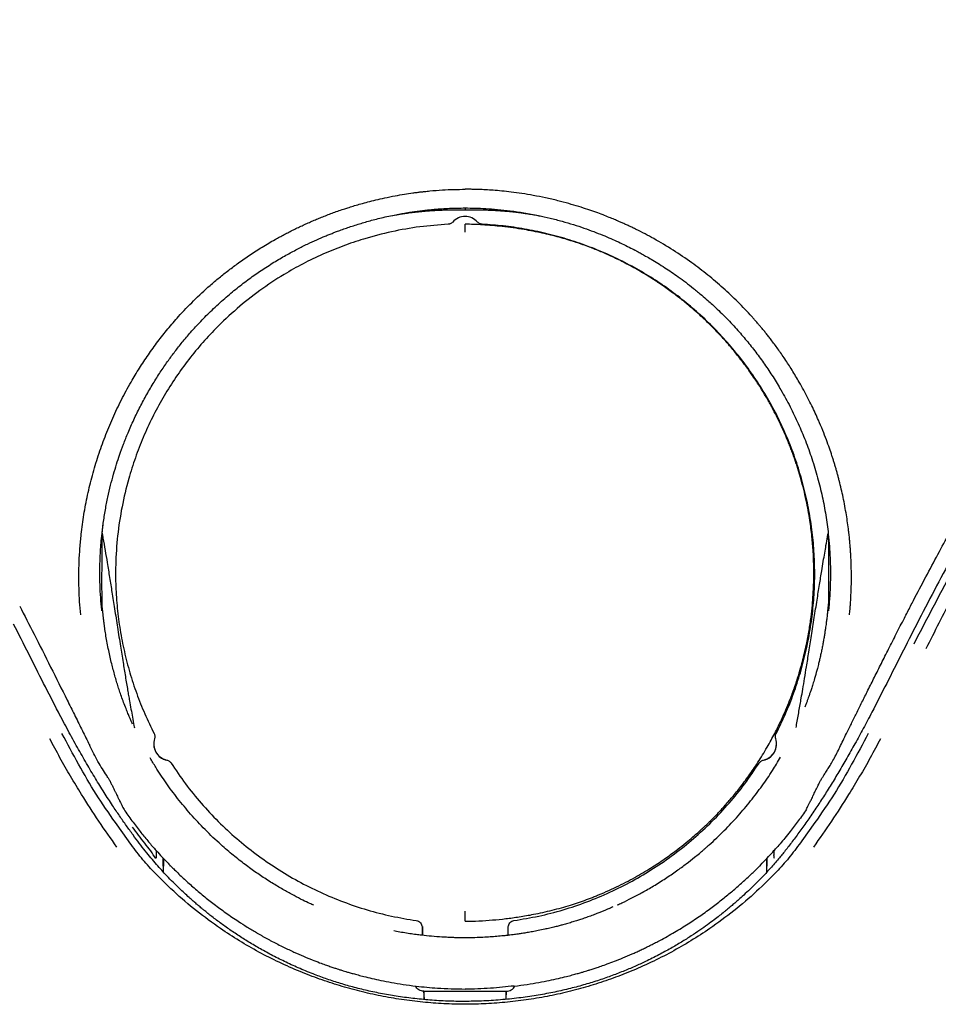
# Model space of a CAD drawing. Header units: millimetres. Extents: x 8 to 866, y 12 to 2084.
# Tile 60 of 98: x 408 to 436, y 1835 to 1864. Entities that reach past the tile are written whole.
import ezdxf

# ---------------------------------------------------------------- set-up
doc = ezdxf.new("R2010")
doc.units = ezdxf.units.MM

msp = doc.modelspace()

# ---------------------------------------------------------------- linework, layer by layer
at = {"color": 7, "linetype": 'Continuous', "lineweight": 30}
for p, q in [((421.197, 1858.247), (421.195, 1858.247)), ((410.618, 1846.816), (410.618, 1846.818)), ((410.631, 1846.539), (410.629, 1846.568)), ((432.509, 1846.568), (432.506, 1846.539)), ((412.193, 1842.538), (412.193, 1842.537)), ((412.226, 1842.724), (412.219, 1842.696)), ((430.919, 1842.696), (430.912, 1842.724)), ((430.918, 1842.694), (430.919, 1842.696)), ((430.944, 1842.537), (430.944, 1842.538)), ((432.361, 1841.585), (432.326, 1841.529)), ((411.43, 1839.622), (411.038, 1840.169)), ((432.1, 1840.169), (431.708, 1839.622)), ((412.225, 1839.385), (412.258, 1839.324)), ((412.254, 1839.343), (412.258, 1839.324)), ((430.88, 1839.324), (430.911, 1839.382)), ((430.88, 1839.324), (430.883, 1839.343)), ((412.67, 1838.899), (412.683, 1838.861)), ((412.483, 1838.86), (412.483, 1838.68)), ((430.655, 1838.682), (430.655, 1838.86)), ((420.271, 1837.021), (420.271, 1836.776)), ((420.284, 1837.043), (420.284, 1836.774)), ((422.853, 1837.044), (422.853, 1836.774)), ((422.867, 1836.776), (422.867, 1837.022)), ((420.329, 1835.093), (421.569, 1835.094)), ((420.346, 1834.85), (420.329, 1835.093)), ((420.329, 1835.093), (420.329, 1834.852)), ((420.329, 1835.093), (420.329, 1835.093)), ((421.569, 1835.094), (422.808, 1835.093)), ((422.808, 1835.093), (422.791, 1834.848)), ((422.809, 1835.093), (422.808, 1835.093)), ((422.809, 1834.85), (422.809, 1835.093))]:
    msp.add_line(p, q, dxfattribs=at)
for centre, start, end in [((421.569, 1857.915), 41.5952, 138.4034), ((412.693, 1842.538), 161.658, 258.187), ((412.693, 1842.537), 180.0004, 258.0089), ((430.444, 1842.538), 281.8141, 18.3472), ((430.444, 1842.537), 281.9921, 359.9996)]:
    msp.add_arc(centre, 0.5, start, end, dxfattribs=at)
for points, knots in [([(434.979, 1846.687), (435.008, 1846.743), (435.159, 1847.036), (435.433, 1847.555), (435.796, 1848.234), (436.15, 1848.883), (436.493, 1849.502), (436.826, 1850.091), (437.147, 1850.652), (437.462, 1851.192), (437.768, 1851.709), (438.066, 1852.205), (438.35, 1852.67), (438.618, 1853.104), (438.871, 1853.508), (439.108, 1853.882), (439.33, 1854.228), (439.542, 1854.555), (439.751, 1854.874), (439.961, 1855.192), (440.174, 1855.51), (440.487, 1855.976), (440.906, 1856.588), (441.547, 1857.508), (442.321, 1858.589), (443.233, 1859.824), (444.165, 1861.051), (445.115, 1862.264), (445.987, 1863.349), (446.778, 1864.309), (447.482, 1865.149), (448.194, 1865.981), (448.911, 1866.805), (449.621, 1867.607), (450.316, 1868.38), (450.988, 1869.117), (451.641, 1869.825), (452.137, 1870.355), (452.486, 1870.726), (452.699, 1870.951), (452.929, 1871.194), (453.178, 1871.456), (453.446, 1871.737), (453.733, 1872.036), (454.051, 1872.366), (454.401, 1872.728), (454.784, 1873.123), (455.19, 1873.54), (455.62, 1873.98), (456.073, 1874.443), (456.549, 1874.929), (457.048, 1875.438), (457.57, 1875.971), (458.115, 1876.528), (458.676, 1877.109), (459.252, 1877.713), (459.84, 1878.343), (460.442, 1879.002), (460.84, 1879.457), (461.042, 1879.689)], [0, 0, 0, 0, 0.004464, 0.023475, 0.041736, 0.059252, 0.076028, 0.092068, 0.107374, 0.121948, 0.136432, 0.150115, 0.162996, 0.175077, 0.186356, 0.196833, 0.206509, 0.215513, 0.224477, 0.233487, 0.242541, 0.251638, 0.273253, 0.295105, 0.331072, 0.36739, 0.403707, 0.440003, 0.476262, 0.50207, 0.527863, 0.553652, 0.579444, 0.605032, 0.629372, 0.652896, 0.675607, 0.697508, 0.704361, 0.711627, 0.719532, 0.728077, 0.737262, 0.74709, 0.75756, 0.769823, 0.782867, 0.796696, 0.811311, 0.826716, 0.842915, 0.859913, 0.877718, 0.896344, 0.915794, 0.93569, 0.956364, 0.977805, 1, 1, 1, 1]), ([(447.399, 1864.338), (447.263, 1864.178), (446.984, 1863.849), (446.558, 1863.34), (446.113, 1862.803), (445.651, 1862.237), (445.172, 1861.642), (444.676, 1861.018), (444.18, 1860.383), (443.685, 1859.737), (443.191, 1859.084), (442.687, 1858.403), (442.173, 1857.695), (441.649, 1856.96), (441.117, 1856.195), (440.579, 1855.402), (440.034, 1854.578), (439.484, 1853.725), (438.93, 1852.842), (438.373, 1851.928), (437.824, 1851.004), (437.284, 1850.069), (436.753, 1849.126), (436.221, 1848.156), (435.689, 1847.161), (435.34, 1846.485), (435.164, 1846.144)], [0, 0, 0, 0, 0.028662, 0.058832, 0.090512, 0.123704, 0.158412, 0.194639, 0.232387, 0.268328, 0.305549, 0.344052, 0.383836, 0.4249, 0.467242, 0.510858, 0.555758, 0.601939, 0.649388, 0.698094, 0.748046, 0.796275, 0.845592, 0.89599, 0.947462, 1, 1, 1, 1]), ([(409.996, 1846.427), (409.984, 1846.558), (409.961, 1846.819), (409.942, 1847.216), (409.937, 1847.616), (409.946, 1848.022), (409.97, 1848.433), (410.014, 1848.907), (410.087, 1849.441), (410.2, 1850.033), (410.344, 1850.626), (410.519, 1851.211), (410.723, 1851.786), (410.955, 1852.347), (411.217, 1852.896), (411.487, 1853.397), (411.76, 1853.849), (412.029, 1854.256), (412.314, 1854.65), (412.616, 1855.032), (412.973, 1855.446), (413.394, 1855.886), (413.765, 1856.23), (414.027, 1856.456), (414.166, 1856.572), (414.307, 1856.686), (414.451, 1856.798), (414.597, 1856.909), (414.81, 1857.065), (415.097, 1857.264), (415.465, 1857.499), (415.764, 1857.675), (415.986, 1857.798), (416.123, 1857.872), (416.263, 1857.945), (416.405, 1858.016), (416.549, 1858.086), (416.696, 1858.155), (416.841, 1858.221), (416.987, 1858.285), (417.134, 1858.347), (417.287, 1858.409), (417.445, 1858.47), (417.608, 1858.531), (417.777, 1858.591), (417.932, 1858.643), (418.087, 1858.693), (418.247, 1858.743), (418.436, 1858.798), (418.651, 1858.856), (418.89, 1858.916), (419.163, 1858.979), (419.45, 1859.036), (419.732, 1859.086), (419.952, 1859.119), (420.117, 1859.141), (420.235, 1859.155), (420.364, 1859.169), (420.578, 1859.191), (420.875, 1859.214), (421.229, 1859.23), (421.458, 1859.232), (421.569, 1859.233)], [0, 0, 0, 0, 0.020187, 0.040547, 0.061123, 0.081959, 0.103102, 0.124596, 0.15528, 0.186214, 0.21752, 0.24932, 0.280444, 0.311594, 0.342857, 0.374316, 0.399398, 0.424447, 0.449495, 0.47457, 0.499682, 0.533783, 0.568633, 0.577886, 0.58719, 0.596544, 0.605949, 0.615405, 0.62491, 0.646725, 0.669233, 0.692423, 0.700383, 0.708418, 0.716526, 0.724709, 0.732964, 0.741292, 0.749691, 0.757657, 0.765877, 0.774348, 0.783069, 0.792037, 0.801249, 0.810703, 0.81741, 0.826315, 0.836492, 0.847928, 0.86061, 0.874523, 0.891107, 0.905819, 0.918688, 0.925417, 0.931516, 0.93699, 0.945366, 0.964701, 0.982905, 1, 1, 1, 1]), ([(433.141, 1846.427), (433.144, 1846.451), (433.149, 1846.507), (433.157, 1846.602), (433.168, 1846.738), (433.18, 1846.92), (433.191, 1847.154), (433.198, 1847.43), (433.198, 1847.746), (433.19, 1848.018), (433.179, 1848.232), (433.169, 1848.379), (433.158, 1848.53), (433.143, 1848.687), (433.129, 1848.828), (433.1, 1849.077), (433.047, 1849.448), (432.953, 1849.952), (432.865, 1850.332), (432.802, 1850.572), (432.773, 1850.682), (432.742, 1850.79), (432.711, 1850.898), (432.679, 1851.004), (432.646, 1851.109), (432.599, 1851.254), (432.534, 1851.448), (432.442, 1851.702), (432.332, 1851.985), (432.219, 1852.252), (432.108, 1852.499), (432.004, 1852.718), (431.889, 1852.948), (431.763, 1853.187), (431.604, 1853.471), (431.416, 1853.786), (431.201, 1854.119), (430.99, 1854.422), (430.823, 1854.647), (430.702, 1854.803), (430.625, 1854.9), (430.55, 1854.993), (430.476, 1855.081), (430.405, 1855.166), (430.335, 1855.247), (430.267, 1855.325), (430.087, 1855.526), (429.784, 1855.844), (429.341, 1856.262), (428.878, 1856.655), (428.376, 1857.038), (427.834, 1857.405), (427.274, 1857.739), (426.88, 1857.945), (426.667, 1858.05), (426.614, 1858.075), (426.561, 1858.101), (426.508, 1858.126), (426.455, 1858.15), (426.401, 1858.175), (426.348, 1858.199), (426.278, 1858.23), (426.183, 1858.272), (426.053, 1858.327), (425.896, 1858.391), (425.711, 1858.464), (425.498, 1858.544), (425.255, 1858.628), (424.983, 1858.716), (424.68, 1858.805), (424.347, 1858.894), (423.99, 1858.976), (423.63, 1859.048), (423.285, 1859.105), (422.968, 1859.148), (422.681, 1859.18), (422.422, 1859.202), (422.193, 1859.217), (421.994, 1859.226), (421.825, 1859.23), (421.687, 1859.233), (421.605, 1859.233), (421.569, 1859.233)], [0, 0, 0, 0, 0.003692, 0.008611, 0.014754, 0.024707, 0.03677, 0.050934, 0.067192, 0.085539, 0.092789, 0.100319, 0.10813, 0.116222, 0.124593, 0.129965, 0.154876, 0.182376, 0.209043, 0.214918, 0.220751, 0.226545, 0.232297, 0.23801, 0.243683, 0.249312, 0.261424, 0.275288, 0.290903, 0.308271, 0.320087, 0.332598, 0.345805, 0.359709, 0.374312, 0.39604, 0.416411, 0.435423, 0.453076, 0.459639, 0.465991, 0.472133, 0.478065, 0.483785, 0.489295, 0.494593, 0.499678, 0.531077, 0.562406, 0.593681, 0.624917, 0.659869, 0.694801, 0.725536, 0.728555, 0.731574, 0.734593, 0.737612, 0.740631, 0.74365, 0.746669, 0.749689, 0.755448, 0.762697, 0.771438, 0.781671, 0.793397, 0.806619, 0.821338, 0.837559, 0.855286, 0.874525, 0.894021, 0.911983, 0.928409, 0.943296, 0.956638, 0.96843, 0.978667, 0.987345, 0.994457, 1, 1, 1, 1]), ([(443.468, 1859.076), (442.428, 1857.638), (440.348, 1854.762), (437.533, 1850.245), (435.893, 1847.111), (435.072, 1845.542)], [0, 0, 0, 0, 0.333254, 0.666269, 1, 1, 1, 1]), ([(443.74, 1858.886), (443.389, 1858.407), (442.687, 1857.449), (441.67, 1855.989), (440.68, 1854.512), (439.721, 1853.017), (438.798, 1851.514), (437.909, 1850.004), (437.054, 1848.486), (436.227, 1846.952), (435.701, 1845.917), (435.437, 1845.399)], [0, 0, 0, 0, 0.112153, 0.22418, 0.336121, 0.448014, 0.559896, 0.669804, 0.779769, 0.889824, 1, 1, 1, 1]), ([(410.628, 1846.568), (410.617, 1846.691), (410.594, 1846.948), (410.575, 1847.355), (410.57, 1847.8), (410.585, 1848.282), (410.621, 1848.747), (410.673, 1849.186), (410.735, 1849.58), (410.81, 1849.961), (410.892, 1850.316), (410.98, 1850.645), (411.071, 1850.949), (411.171, 1851.251), (411.285, 1851.567), (411.426, 1851.921), (411.591, 1852.295), (411.78, 1852.681), (411.983, 1853.06), (412.196, 1853.423), (412.414, 1853.764), (412.625, 1854.069), (412.836, 1854.355), (413.058, 1854.637), (413.316, 1854.941), (413.614, 1855.267), (413.955, 1855.61), (414.262, 1855.889), (414.516, 1856.106), (414.702, 1856.258), (414.887, 1856.402), (415.069, 1856.538), (415.249, 1856.666), (415.493, 1856.834), (415.8, 1857.03), (416.163, 1857.243), (416.5, 1857.426), (416.811, 1857.581), (417.094, 1857.711), (417.313, 1857.806), (417.476, 1857.872), (417.589, 1857.917), (417.708, 1857.963), (417.841, 1858.012), (417.997, 1858.067), (418.166, 1858.124), (418.403, 1858.2), (418.716, 1858.291), (419.115, 1858.392), (419.451, 1858.462), (419.702, 1858.508), (419.857, 1858.534), (420.009, 1858.558), (420.164, 1858.579), (420.32, 1858.598), (420.479, 1858.616), (420.738, 1858.64), (421.101, 1858.665), (421.411, 1858.669), (421.569, 1858.671)], [0, 0, 0, 0, 0.020082, 0.042213, 0.066386, 0.092601, 0.120867, 0.142327, 0.16474, 0.185847, 0.205658, 0.224181, 0.241415, 0.257338, 0.276141, 0.296176, 0.319557, 0.342933, 0.36631, 0.38969, 0.411743, 0.43248, 0.450253, 0.469771, 0.491046, 0.515503, 0.541847, 0.570078, 0.583301, 0.59648, 0.609264, 0.621655, 0.633653, 0.64526, 0.670187, 0.693107, 0.714023, 0.732942, 0.749864, 0.764793, 0.771995, 0.778622, 0.784672, 0.792737, 0.801881, 0.811613, 0.821933, 0.842381, 0.864811, 0.889231, 0.898292, 0.906536, 0.914892, 0.923362, 0.931945, 0.940642, 0.949453, 0.974282, 1, 1, 1, 1]), ([(419.391, 1858.447), (419.392, 1858.447), (419.422, 1858.453), (419.482, 1858.463), (419.589, 1858.482), (419.71, 1858.501), (419.88, 1858.525), (420.073, 1858.549), (420.235, 1858.566), (420.364, 1858.578), (420.453, 1858.585), (420.53, 1858.59), (420.586, 1858.594), (420.637, 1858.597), (420.691, 1858.6), (420.773, 1858.604), (420.882, 1858.609), (421.02, 1858.614), (421.186, 1858.618), (421.372, 1858.619), (421.503, 1858.617), (421.569, 1858.616)], [0, 0, 0, 0, 0.0019271, 0.0732614, 0.1461656, 0.2310449, 0.318968, 0.4130205, 0.515307, 0.5693893, 0.616806, 0.6522504, 0.6763849, 0.6863161, 0.7042345, 0.7314781, 0.7680569, 0.8139689, 0.8692102, 0.9337796, 1, 1, 1, 1]), ([(421.569, 1858.674), (421.569, 1858.663), (421.569, 1858.647), (421.57, 1858.621), (421.569, 1858.62), (421.569, 1858.619)], [0, 0, 0, 0, 0.570434, 0.853726, 1, 1, 1, 1]), ([(421.569, 1858.671), (421.667, 1858.67), (421.874, 1858.668), (422.199, 1858.654), (422.553, 1858.628), (422.937, 1858.586), (423.349, 1858.526), (423.748, 1858.451), (424.131, 1858.365), (424.481, 1858.274), (424.822, 1858.173), (425.14, 1858.069), (425.433, 1857.962), (425.704, 1857.856), (425.951, 1857.752), (426.183, 1857.647), (426.399, 1857.544), (426.546, 1857.47), (426.625, 1857.43), (426.644, 1857.42), (426.666, 1857.409), (426.691, 1857.395), (426.721, 1857.38), (426.779, 1857.349), (426.874, 1857.297), (427.013, 1857.219), (427.181, 1857.123), (427.375, 1857.005), (427.577, 1856.876), (427.785, 1856.738), (427.993, 1856.593), (428.215, 1856.429), (428.45, 1856.247), (428.671, 1856.065), (428.861, 1855.9), (429.097, 1855.687), (429.391, 1855.405), (429.732, 1855.043), (430.041, 1854.684), (430.322, 1854.331), (430.588, 1853.965), (430.84, 1853.586), (431.099, 1853.16), (431.355, 1852.692), (431.599, 1852.183), (431.818, 1851.663), (432.015, 1851.12), (432.185, 1850.559), (432.324, 1849.991), (432.431, 1849.424), (432.499, 1848.921), (432.537, 1848.491), (432.558, 1848.13), (432.567, 1847.767), (432.563, 1847.384), (432.546, 1846.982), (432.522, 1846.708), (432.509, 1846.568)], [0, 0, 0, 0, 0.0160166, 0.0336916, 0.053021, 0.0740023, 0.0966346, 0.1209183, 0.1402168, 0.160639, 0.1800414, 0.1982427, 0.2152454, 0.2310511, 0.2456608, 0.2590752, 0.2726803, 0.2847864, 0.2859717, 0.2870545, 0.2883826, 0.2899561, 0.291775, 0.2938392, 0.3007166, 0.3094202, 0.3199509, 0.3323103, 0.3465003, 0.3591722, 0.3730194, 0.3880443, 0.4042501, 0.4216406, 0.4348661, 0.445281, 0.4736186, 0.5015225, 0.5264842, 0.5509931, 0.5752334, 0.6003261, 0.6253916, 0.6566928, 0.6873839, 0.7174472, 0.748836, 0.7815265, 0.8130992, 0.8443028, 0.8754774, 0.8958922, 0.9146333, 0.9343947, 0.9551941, 0.9770537, 1, 1, 1, 1]), ([(421.569, 1858.616), (421.635, 1858.617), (421.766, 1858.619), (421.952, 1858.618), (422.118, 1858.614), (422.255, 1858.609), (422.365, 1858.604), (422.446, 1858.6), (422.501, 1858.597), (422.551, 1858.594), (422.608, 1858.59), (422.682, 1858.585), (422.767, 1858.578), (422.858, 1858.57), (422.952, 1858.561), (423.045, 1858.551), (423.134, 1858.541), (423.238, 1858.528), (423.353, 1858.512), (423.462, 1858.496), (423.554, 1858.481), (423.64, 1858.466), (423.72, 1858.452), (423.777, 1858.441), (423.817, 1858.433), (423.83, 1858.431)], [0, 0, 0, 0, 0.0617814, 0.122311, 0.174096, 0.2171355, 0.2514256, 0.2769647, 0.2937619, 0.3030718, 0.3256962, 0.358923, 0.4000539, 0.4474101, 0.4933446, 0.5376193, 0.5802164, 0.6211201, 0.6825557, 0.7420219, 0.8001632, 0.8582493, 0.9152659, 0.9710496, 1, 1, 1, 1]), ([(421.057, 1858.181), (420.773, 1858.16), (420.201, 1858.117), (419.351, 1857.963), (418.578, 1857.763), (417.887, 1857.53), (417.278, 1857.282), (416.685, 1856.997), (416.049, 1856.639), (415.381, 1856.194), (414.695, 1855.649), (414.108, 1855.098), (413.611, 1854.56), (413.194, 1854.048), (412.81, 1853.511), (412.46, 1852.95), (412.147, 1852.367), (411.871, 1851.767), (411.634, 1851.152), (411.414, 1850.454), (411.227, 1849.672), (411.095, 1848.806), (411.041, 1848.005), (411.045, 1847.275), (411.09, 1846.619), (411.177, 1845.966), (411.303, 1845.318), (411.469, 1844.679), (411.675, 1844.052), (411.916, 1843.439), (412.11, 1843.044), (412.206, 1842.847)], [0, 0, 0, 0, 0.04061, 0.081729, 0.123201, 0.154446, 0.185737, 0.217018, 0.248241, 0.289839, 0.331502, 0.373232, 0.404578, 0.435962, 0.467387, 0.498861, 0.530328, 0.561733, 0.593089, 0.624402, 0.66609, 0.707723, 0.74931, 0.78053, 0.811822, 0.843168, 0.874548, 0.905941, 0.937326, 0.968684, 1, 1, 1, 1]), ([(421.12, 1858.195), (421.112, 1858.192), (421.092, 1858.184), (421.07, 1858.182), (421.057, 1858.181)], [0, 0, 0, 0, 0.402895, 1, 1, 1, 1]), ([(421.195, 1858.247), (421.184, 1858.236), (421.161, 1858.214), (421.133, 1858.2), (421.118, 1858.194)], [0, 0, 0, 0, 0.493979, 1, 1, 1, 1]), ([(421.569, 1837.196), (421.708, 1837.2), (421.984, 1837.207), (422.393, 1837.234), (422.797, 1837.275), (423.209, 1837.33), (423.675, 1837.412), (424.192, 1837.527), (424.721, 1837.675), (425.082, 1837.797), (425.28, 1837.871), (425.342, 1837.894), (425.403, 1837.918), (425.464, 1837.942), (425.525, 1837.967), (425.774, 1838.068), (426.185, 1838.254), (426.726, 1838.539), (427.198, 1838.822), (427.606, 1839.095), (427.939, 1839.34), (428.207, 1839.552), (428.418, 1839.729), (428.568, 1839.861), (428.667, 1839.952), (428.727, 1840.007), (428.781, 1840.057), (428.829, 1840.103), (428.872, 1840.144), (428.909, 1840.18), (428.999, 1840.269), (429.154, 1840.425), (429.377, 1840.666), (429.621, 1840.945), (429.88, 1841.267), (430.151, 1841.633), (430.427, 1842.044), (430.685, 1842.471), (430.907, 1842.882), (431.082, 1843.239), (431.221, 1843.552), (431.346, 1843.856), (431.471, 1844.19), (431.601, 1844.582), (431.73, 1845.032), (431.84, 1845.496), (431.924, 1845.942), (431.982, 1846.337), (432.022, 1846.699), (432.047, 1847.026), (432.061, 1847.317), (432.067, 1847.616), (432.065, 1847.95), (432.048, 1848.347), (432.011, 1848.792), (431.945, 1849.306), (431.838, 1849.89), (431.725, 1850.351), (431.637, 1850.657), (431.595, 1850.793), (431.552, 1850.931), (431.505, 1851.07), (431.456, 1851.211), (431.404, 1851.353), (431.349, 1851.497), (431.25, 1851.746), (431.088, 1852.116), (430.908, 1852.479), (430.769, 1852.737), (430.689, 1852.879), (430.605, 1853.024), (430.516, 1853.171), (430.423, 1853.321), (430.267, 1853.562), (430.053, 1853.869), (429.787, 1854.218), (429.563, 1854.489), (429.382, 1854.695), (429.244, 1854.846), (429.127, 1854.969), (429.017, 1855.081), (428.896, 1855.201), (428.747, 1855.344), (428.565, 1855.51), (428.349, 1855.699), (428.097, 1855.905), (427.806, 1856.128), (427.499, 1856.347), (427.143, 1856.581), (426.761, 1856.811), (426.351, 1857.033), (425.972, 1857.217), (425.615, 1857.374), (425.25, 1857.518), (424.846, 1857.658), (424.387, 1857.795), (423.881, 1857.92), (423.308, 1858.031), (422.708, 1858.114), (422.116, 1858.166), (421.743, 1858.177), (421.569, 1858.182)], [0, 0, 0, 0, 0.012564, 0.024987, 0.037107, 0.049313, 0.062633, 0.08006, 0.097496, 0.112861, 0.114875, 0.11689, 0.118905, 0.120921, 0.122937, 0.124951, 0.145593, 0.164382, 0.181345, 0.196497, 0.209847, 0.219601, 0.22811, 0.235377, 0.238111, 0.240617, 0.242895, 0.244945, 0.246767, 0.248362, 0.249729, 0.258546, 0.268659, 0.280067, 0.292774, 0.306778, 0.321907, 0.338262, 0.352496, 0.364607, 0.374595, 0.383747, 0.394575, 0.40708, 0.421264, 0.437133, 0.450308, 0.462389, 0.473375, 0.483265, 0.492057, 0.499748, 0.510268, 0.522254, 0.535704, 0.550617, 0.569061, 0.589355, 0.59356, 0.597838, 0.602188, 0.60661, 0.611106, 0.615674, 0.620316, 0.625031, 0.639924, 0.656852, 0.661622, 0.666531, 0.671579, 0.676766, 0.682092, 0.687557, 0.702708, 0.715952, 0.727292, 0.73455, 0.740741, 0.745865, 0.749924, 0.754978, 0.761227, 0.768674, 0.777321, 0.787168, 0.798217, 0.810466, 0.821323, 0.836778, 0.850854, 0.863551, 0.874869, 0.886204, 0.899089, 0.913529, 0.929511, 0.946252, 0.966296, 0.984216, 1, 1, 1, 1]), ([(421.569, 1857.939), (421.569, 1857.975), (421.569, 1858.049), (421.569, 1858.124), (421.569, 1858.173), (421.569, 1858.179), (421.569, 1858.182)], [0, 0, 0, 0, 0.253956, 0.508694, 0.758955, 1, 1, 1, 1]), ([(422.019, 1858.194), (422.005, 1858.2), (421.976, 1858.214), (421.953, 1858.236), (421.942, 1858.247)], [0, 0, 0, 0, 0.5060207, 1, 1, 1, 1]), ([(422.081, 1858.181), (422.068, 1858.182), (422.046, 1858.184), (422.025, 1858.192), (422.017, 1858.195)], [0, 0, 0, 0, 0.597092, 1, 1, 1, 1]), ([(430.932, 1842.847), (431.028, 1843.044), (431.221, 1843.439), (431.463, 1844.052), (431.668, 1844.679), (431.834, 1845.318), (431.961, 1845.966), (432.047, 1846.619), (432.093, 1847.275), (432.096, 1847.932), (432.059, 1848.588), (431.98, 1849.239), (431.861, 1849.886), (431.702, 1850.524), (431.504, 1851.152), (431.266, 1851.767), (430.991, 1852.368), (430.677, 1852.95), (430.327, 1853.512), (429.942, 1854.049), (429.526, 1854.561), (429.079, 1855.046), (428.603, 1855.501), (428.101, 1855.925), (427.574, 1856.317), (427.024, 1856.676), (426.452, 1856.998), (425.859, 1857.283), (425.25, 1857.53), (424.627, 1857.74), (423.996, 1857.911), (423.359, 1858.042), (422.721, 1858.137), (422.293, 1858.166), (422.081, 1858.181)], [0, 0, 0, 0, 0.0313151, 0.0626722, 0.0940563, 0.1254487, 0.156828, 0.188173, 0.2194637, 0.2506835, 0.2818732, 0.3130867, 0.3443296, 0.3756066, 0.4069221, 0.4382815, 0.4696931, 0.5011685, 0.5326503, 0.5640784, 0.595461, 0.6268025, 0.6581049, 0.6893691, 0.7205964, 0.7517896, 0.7830099, 0.8142894, 0.8455791, 0.8768211, 0.9079514, 0.9389029, 0.9696076, 1, 1, 1, 1]), ([(410.638, 1848.808), (410.638, 1848.808), (410.638, 1848.808), (410.638, 1848.81), (410.638, 1848.814), (410.639, 1848.821), (410.639, 1848.831), (410.64, 1848.841), (410.641, 1848.851), (410.641, 1848.859), (410.642, 1848.867), (410.643, 1848.877), (410.644, 1848.889), (410.645, 1848.901), (410.646, 1848.913), (410.647, 1848.924), (410.648, 1848.932), (410.648, 1848.939), (410.649, 1848.945), (410.65, 1848.951), (410.65, 1848.958), (410.651, 1848.967), (410.653, 1848.979), (410.654, 1848.994), (410.656, 1849.009), (410.657, 1849.024), (410.659, 1849.036), (410.66, 1849.046), (410.661, 1849.057), (410.663, 1849.071), (410.665, 1849.085), (410.666, 1849.1), (410.669, 1849.121), (410.671, 1849.138), (410.673, 1849.152), (410.674, 1849.159), (410.675, 1849.163)], [0, 0, 0, 0, 0.0214083, 0.0587172, 0.1029545, 0.1540611, 0.2096637, 0.2574854, 0.2974048, 0.3216301, 0.3467317, 0.3757267, 0.409843, 0.4426308, 0.4761455, 0.5024857, 0.5215209, 0.5365576, 0.5515753, 0.5666061, 0.5817073, 0.6010196, 0.6270988, 0.6596259, 0.6953365, 0.7246992, 0.7501795, 0.7722315, 0.795401, 0.8243898, 0.8508383, 0.8761013, 0.8991861, 0.9271492, 0.9639156, 1, 1, 1, 1]), ([(410.646, 1848.885), (410.641, 1848.788), (410.634, 1848.658), (410.631, 1848.492), (410.629, 1848.394), (410.629, 1848.293), (410.629, 1848.227), (410.629, 1848.191)], [0, 0, 0, 0, 0.419262, 0.56454, 0.715359, 0.844803, 1, 1, 1, 1]), ([(410.642, 1848.865), (410.65, 1848.821), (410.681, 1848.654), (410.731, 1848.364), (410.797, 1847.967), (410.865, 1847.548), (410.939, 1847.086), (411.019, 1846.586), (411.103, 1846.045), (411.188, 1845.507), (411.267, 1845.014), (411.328, 1844.637), (411.374, 1844.36), (411.406, 1844.169), (411.436, 1843.996), (411.47, 1843.804), (411.509, 1843.586), (411.552, 1843.339), (411.586, 1843.149), (411.605, 1843.042), (411.61, 1843.016)], [0, 0, 0, 0, 0.022326, 0.086144, 0.14916, 0.22562, 0.301039, 0.386136, 0.481681, 0.577854, 0.662034, 0.734222, 0.771147, 0.803907, 0.832504, 0.860101, 0.902343, 0.944584, 0.986823, 1, 1, 1, 1]), ([(431.533, 1843.027), (431.538, 1843.059), (431.556, 1843.157), (431.584, 1843.322), (431.619, 1843.523), (431.653, 1843.719), (431.692, 1843.941), (431.736, 1844.201), (431.789, 1844.517), (431.85, 1844.889), (431.919, 1845.319), (431.998, 1845.812), (432.079, 1846.333), (432.16, 1846.846), (432.235, 1847.316), (432.298, 1847.705), (432.35, 1848.02), (432.392, 1848.275), (432.434, 1848.522), (432.468, 1848.717), (432.49, 1848.836), (432.496, 1848.868)], [0, 0, 0, 0, 0.016146, 0.050588, 0.085028, 0.119468, 0.151227, 0.199146, 0.253295, 0.313676, 0.389855, 0.474081, 0.566873, 0.656951, 0.737316, 0.807967, 0.856662, 0.89936, 0.938875, 0.983569, 1, 1, 1, 1]), ([(432.497, 1848.854), (432.499, 1848.791), (432.506, 1848.645), (432.509, 1848.424), (432.508, 1848.266), (432.507, 1848.191)], [0, 0, 0, 0, 0.284987, 0.660087, 1, 1, 1, 1]), ([(410.631, 1848.191), (410.629, 1848.052), (410.626, 1847.774), (410.626, 1847.487), (410.626, 1847.343)], [0, 0, 0, 0, 0.501355, 1, 1, 1, 1]), ([(432.507, 1848.191), (432.509, 1848.052), (432.512, 1847.774), (432.511, 1847.487), (432.511, 1847.343)], [0, 0, 0, 0, 0.501355, 1, 1, 1, 1]), ([(410.626, 1847.343), (410.626, 1847.312), (410.626, 1847.255), (410.626, 1847.174), (410.627, 1847.107), (410.627, 1847.054), (410.627, 1847.02), (410.627, 1846.999), (410.627, 1846.99), (410.627, 1846.981), (410.627, 1846.973), (410.627, 1846.966), (410.627, 1846.925), (410.627, 1846.882), (410.627, 1846.837), (410.627, 1846.824), (410.627, 1846.812), (410.627, 1846.799), (410.627, 1846.786), (410.627, 1846.773), (410.627, 1846.76), (410.628, 1846.748), (410.628, 1846.735), (410.628, 1846.72), (410.628, 1846.702), (410.628, 1846.681), (410.628, 1846.658), (410.628, 1846.635), (410.629, 1846.615), (410.629, 1846.593), (410.629, 1846.576), (410.63, 1846.56), (410.63, 1846.555)], [0, 0, 0, 0, 0.121368, 0.227971, 0.319807, 0.385537, 0.440846, 0.45361, 0.465659, 0.476993, 0.487613, 0.497518, 0.506708, 0.646937, 0.662938, 0.678993, 0.6951, 0.71126, 0.727473, 0.743739, 0.760058, 0.775048, 0.789379, 0.807717, 0.830064, 0.856409, 0.886737, 0.913212, 0.936316, 0.958529, 0.987674, 1, 1, 1, 1]), ([(432.511, 1847.343), (432.511, 1847.216), (432.511, 1847.025), (432.51, 1846.781), (432.509, 1846.651), (432.508, 1846.577), (432.508, 1846.553), (432.507, 1846.543), (432.507, 1846.539)], [0, 0, 0, 0, 0.500005, 0.750002, 0.926698, 0.976213, 0.991298, 1, 1, 1, 1]), ([(408.159, 1846.687), (408.303, 1846.406), (408.616, 1845.795), (409.091, 1844.851), (409.495, 1844.042), (409.805, 1843.42), (410.019, 1842.988), (410.175, 1842.677), (410.255, 1842.509), (410.267, 1842.484)], [0, 0, 0, 0, 0.201218, 0.437583, 0.674408, 0.778, 0.88085, 0.982696, 1, 1, 1, 1]), ([(411.556, 1843.135), (411.543, 1843.164), (411.515, 1843.225), (411.469, 1843.333), (411.416, 1843.461), (411.354, 1843.614), (411.289, 1843.784), (411.223, 1843.963), (411.165, 1844.133), (411.112, 1844.296), (411.061, 1844.461), (411.012, 1844.633), (410.963, 1844.812), (410.916, 1845.001), (410.87, 1845.198), (410.825, 1845.409), (410.784, 1845.623), (410.748, 1845.831), (410.722, 1846), (410.704, 1846.134), (410.69, 1846.238), (410.678, 1846.34), (410.667, 1846.439), (410.657, 1846.533), (410.648, 1846.621), (410.64, 1846.71), (410.633, 1846.794), (410.628, 1846.851), (410.627, 1846.873)], [0, 0, 0, 0, 0.027906, 0.060317, 0.099656, 0.142808, 0.196848, 0.249773, 0.298605, 0.343526, 0.38693, 0.432766, 0.48005, 0.527387, 0.577954, 0.632186, 0.68903, 0.742224, 0.791232, 0.817756, 0.843821, 0.869427, 0.894189, 0.9174, 0.939026, 0.959292, 0.983992, 1, 1, 1, 1]), ([(432.51, 1846.867), (432.51, 1846.855), (432.506, 1846.814), (432.5, 1846.739), (432.491, 1846.638), (432.48, 1846.53), (432.469, 1846.426), (432.459, 1846.338), (432.45, 1846.265), (432.442, 1846.198), (432.433, 1846.127), (432.421, 1846.043), (432.406, 1845.941), (432.388, 1845.828), (432.368, 1845.705), (432.345, 1845.579), (432.32, 1845.449), (432.293, 1845.316), (432.264, 1845.181), (432.234, 1845.052), (432.206, 1844.939), (432.184, 1844.849), (432.165, 1844.777), (432.145, 1844.703), (432.12, 1844.612), (432.083, 1844.484), (432.039, 1844.34), (431.995, 1844.201), (431.957, 1844.09), (431.926, 1844), (431.899, 1843.922), (431.869, 1843.838), (431.834, 1843.745), (431.809, 1843.68), (431.796, 1843.647)], [0, 0, 0, 0, 0.0107988, 0.0360629, 0.0658657, 0.0993746, 0.130839, 0.1568243, 0.177394, 0.1953912, 0.2154062, 0.2407818, 0.2714676, 0.3070091, 0.344265, 0.3825566, 0.4218686, 0.4621855, 0.5034917, 0.54448, 0.5793497, 0.606053, 0.6268285, 0.6459422, 0.6744188, 0.7127417, 0.7671321, 0.8122251, 0.8484262, 0.8783735, 0.9038196, 0.9324026, 0.9657767, 1, 1, 1, 1]), ([(432.361, 1841.585), (432.366, 1841.592), (432.394, 1841.637), (432.446, 1841.717), (432.52, 1841.833), (432.602, 1841.965), (432.692, 1842.123), (432.784, 1842.302), (432.874, 1842.494), (432.972, 1842.697), (433.081, 1842.915), (433.207, 1843.17), (433.353, 1843.464), (433.519, 1843.8), (433.7, 1844.163), (433.895, 1844.553), (434.102, 1844.965), (434.321, 1845.4), (434.552, 1845.855), (434.772, 1846.287), (434.916, 1846.567), (434.978, 1846.688)], [0, 0, 0, 0, 0.004495, 0.028001, 0.050056, 0.076719, 0.109337, 0.145059, 0.181632, 0.220452, 0.262876, 0.309025, 0.369065, 0.434449, 0.505148, 0.581094, 0.662171, 0.746629, 0.835653, 0.928958, 1, 1, 1, 1]), ([(409.325, 1843.488), (409.176, 1843.778), (408.875, 1844.362), (408.429, 1845.25), (408.126, 1845.845), (407.974, 1846.144)], [0, 0, 0, 0, 0.329218, 0.662591, 1, 1, 1, 1]), ([(435.164, 1846.144), (435.011, 1845.845), (434.709, 1845.25), (434.263, 1844.362), (433.962, 1843.778), (433.812, 1843.488)], [0, 0, 0, 0, 0.337409, 0.670782, 1, 1, 1, 1]), ([(421.571, 1834.783), (421.418, 1834.785), (421.086, 1834.788), (420.581, 1834.817), (420.062, 1834.864), (419.562, 1834.93), (419.083, 1835.011), (418.624, 1835.107), (418.186, 1835.216), (417.769, 1835.337), (417.372, 1835.469), (416.965, 1835.619), (416.55, 1835.79), (416.13, 1835.984), (415.736, 1836.183), (415.364, 1836.387), (415.014, 1836.595), (414.685, 1836.805), (414.378, 1837.016), (414.134, 1837.195), (413.953, 1837.333), (413.835, 1837.426), (413.743, 1837.501), (413.672, 1837.558), (413.613, 1837.607), (413.553, 1837.658), (413.475, 1837.725), (413.376, 1837.811), (413.253, 1837.92), (413.112, 1838.05), (412.953, 1838.201), (412.774, 1838.376), (412.598, 1838.555), (412.43, 1838.735), (412.271, 1838.913), (412.107, 1839.107), (411.935, 1839.318), (411.755, 1839.55), (411.566, 1839.803), (411.367, 1840.079), (411.162, 1840.373), (410.938, 1840.706), (410.695, 1841.081), (410.434, 1841.502), (410.167, 1841.953), (409.892, 1842.434), (409.609, 1842.948), (409.422, 1843.305), (409.325, 1843.488)], [0, 0, 0, 0, 0.027821, 0.060664, 0.092504, 0.123332, 0.153151, 0.181972, 0.20981, 0.236684, 0.262632, 0.28769, 0.317764, 0.346496, 0.374213, 0.400976, 0.426781, 0.451622, 0.475495, 0.498363, 0.509923, 0.519542, 0.527228, 0.532983, 0.537127, 0.54204, 0.548211, 0.557004, 0.56752, 0.579772, 0.593882, 0.609935, 0.627775, 0.642186, 0.657495, 0.673801, 0.69125, 0.710054, 0.730114, 0.75182, 0.774514, 0.798169, 0.827635, 0.858603, 0.891182, 0.925502, 0.961718, 1, 1, 1, 1]), ([(433.812, 1843.488), (433.727, 1843.326), (433.561, 1843.009), (433.31, 1842.549), (433.065, 1842.115), (432.825, 1841.704), (432.59, 1841.317), (432.359, 1840.95), (432.126, 1840.593), (431.889, 1840.246), (431.651, 1839.912), (431.425, 1839.605), (431.212, 1839.329), (430.994, 1839.062), (430.769, 1838.802), (430.535, 1838.55), (430.311, 1838.324), (430.104, 1838.124), (429.928, 1837.96), (429.782, 1837.829), (429.662, 1837.724), (429.555, 1837.633), (429.458, 1837.553), (429.351, 1837.465), (429.22, 1837.361), (429.053, 1837.232), (428.856, 1837.086), (428.627, 1836.924), (428.367, 1836.75), (428.075, 1836.566), (427.751, 1836.375), (427.39, 1836.179), (427.028, 1835.998), (426.669, 1835.833), (426.319, 1835.685), (425.945, 1835.542), (425.548, 1835.404), (425.125, 1835.275), (424.677, 1835.157), (424.203, 1835.051), (423.703, 1834.959), (423.177, 1834.884), (422.628, 1834.828), (422.09, 1834.793), (421.734, 1834.787), (421.57, 1834.784)], [0, 0, 0, 0, 0.033791, 0.066013, 0.096785, 0.126214, 0.154394, 0.181406, 0.207317, 0.234617, 0.260709, 0.285063, 0.307234, 0.327673, 0.351681, 0.373847, 0.394424, 0.412986, 0.429433, 0.440896, 0.451091, 0.460125, 0.468057, 0.475502, 0.486827, 0.500383, 0.516188, 0.534208, 0.554415, 0.576375, 0.600406, 0.626498, 0.654641, 0.677321, 0.70117, 0.726186, 0.752368, 0.779733, 0.808329, 0.838169, 0.869262, 0.901614, 0.935224, 0.970081, 1, 1, 1, 1]), ([(411.038, 1840.169), (410.842, 1840.451), (410.451, 1841.018), (409.926, 1841.921), (409.597, 1842.539), (409.432, 1842.849)], [0, 0, 0, 0, 0.331803, 0.664599, 1, 1, 1, 1]), ([(412.206, 1842.847), (412.211, 1842.835), (412.222, 1842.811), (412.228, 1842.771), (412.229, 1842.741), (412.225, 1842.724), (412.224, 1842.721)], [0, 0, 0, 0, 0.301243, 0.608461, 0.915666, 1, 1, 1, 1]), ([(430.915, 1842.714), (430.913, 1842.719), (430.909, 1842.738), (430.909, 1842.772), (430.915, 1842.811), (430.926, 1842.835), (430.932, 1842.847)], [0, 0, 0, 0, 0.134229, 0.424695, 0.715172, 1, 1, 1, 1]), ([(433.706, 1842.849), (433.541, 1842.539), (433.211, 1841.921), (432.687, 1841.018), (432.295, 1840.451), (432.1, 1840.169)], [0, 0, 0, 0, 0.335401, 0.668197, 1, 1, 1, 1]), ([(411.085, 1839.433), (410.902, 1839.691), (410.536, 1840.207), (410.076, 1840.921), (409.689, 1841.561), (409.368, 1842.12), (409.165, 1842.502), (409.064, 1842.693)], [0, 0, 0, 0, 0.248678, 0.49785, 0.664512, 0.831824, 1, 1, 1, 1]), ([(410.815, 1841.523), (410.803, 1841.543), (410.747, 1841.63), (410.646, 1841.79), (410.511, 1842.008), (410.385, 1842.241), (410.307, 1842.403), (410.269, 1842.483)], [0, 0, 0, 0, 0.063017, 0.281423, 0.515568, 0.758819, 1, 1, 1, 1]), ([(434.074, 1842.693), (433.972, 1842.502), (433.769, 1842.12), (433.448, 1841.561), (433.062, 1840.921), (432.602, 1840.207), (432.236, 1839.691), (432.053, 1839.433)], [0, 0, 0, 0, 0.168176, 0.335488, 0.50215, 0.751322, 1, 1, 1, 1]), ([(417.011, 1837.678), (416.972, 1837.696), (416.862, 1837.746), (416.663, 1837.842), (416.405, 1837.975), (416.109, 1838.137), (415.785, 1838.329), (415.507, 1838.507), (415.281, 1838.66), (415.113, 1838.78), (414.941, 1838.907), (414.765, 1839.042), (414.585, 1839.186), (414.403, 1839.338), (414.116, 1839.59), (413.743, 1839.946), (413.307, 1840.414), (412.916, 1840.885), (412.567, 1841.356), (412.292, 1841.764), (412.143, 1842.019), (412.088, 1842.113)], [0, 0, 0, 0, 0.018927, 0.0536524, 0.0980541, 0.1482784, 0.204322, 0.2661745, 0.2958312, 0.3266525, 0.3586354, 0.3917763, 0.426071, 0.4615149, 0.4981029, 0.5971339, 0.6921602, 0.7830411, 0.8696768, 0.9520049, 1, 1, 1, 1]), ([(412.589, 1842.048), (412.602, 1842.045), (412.627, 1842.038), (412.662, 1842.018), (412.693, 1841.993), (412.708, 1841.971), (412.716, 1841.961)], [0, 0, 0, 0, 0.247527, 0.499982, 0.752446, 1, 1, 1, 1]), ([(412.716, 1841.961), (412.857, 1841.751), (413.139, 1841.332), (413.617, 1840.746), (414.132, 1840.195), (414.685, 1839.684), (415.272, 1839.213), (415.89, 1838.784), (416.536, 1838.4), (417.209, 1838.062), (417.904, 1837.772), (418.619, 1837.533), (419.351, 1837.342), (419.849, 1837.26), (420.099, 1837.219)], [0, 0, 0, 0, 0.083787, 0.167296, 0.250613, 0.333803, 0.416915, 0.499991, 0.583067, 0.666178, 0.749367, 0.832686, 0.916201, 1, 1, 1, 1]), ([(423.039, 1837.22), (423.288, 1837.261), (423.786, 1837.343), (424.518, 1837.534), (425.234, 1837.773), (425.929, 1838.063), (426.601, 1838.4), (427.248, 1838.784), (427.866, 1839.213), (428.453, 1839.684), (429.006, 1840.195), (429.521, 1840.746), (429.999, 1841.332), (430.28, 1841.751), (430.421, 1841.961)], [0, 0, 0, 0, 0.083796, 0.167309, 0.250626, 0.333814, 0.416925, 0.5, 0.583075, 0.666187, 0.749377, 0.832695, 0.916208, 1, 1, 1, 1]), ([(426.148, 1837.688), (426.194, 1837.709), (426.342, 1837.776), (426.594, 1837.902), (426.912, 1838.07), (427.252, 1838.266), (427.597, 1838.482), (427.925, 1838.705), (428.216, 1838.919), (428.443, 1839.096), (428.615, 1839.237), (428.715, 1839.322), (428.777, 1839.376), (428.807, 1839.402), (428.836, 1839.427), (428.863, 1839.452), (428.89, 1839.475), (429.063, 1839.63), (429.369, 1839.921), (429.784, 1840.364), (430.164, 1840.813), (430.509, 1841.267), (430.81, 1841.705), (430.986, 1841.999), (431.066, 1842.134)], [0, 0, 0, 0, 0.022682, 0.071854, 0.125391, 0.183238, 0.246794, 0.307203, 0.360988, 0.408283, 0.435984, 0.460911, 0.466983, 0.472865, 0.478558, 0.484062, 0.489377, 0.494503, 0.587849, 0.677977, 0.765084, 0.849347, 0.93093, 1, 1, 1, 1]), ([(430.421, 1841.961), (430.429, 1841.971), (430.445, 1841.993), (430.475, 1842.018), (430.51, 1842.038), (430.536, 1842.045), (430.548, 1842.048)], [0, 0, 0, 0, 0.247554, 0.500018, 0.752473, 1, 1, 1, 1]), ([(410.812, 1841.529), (410.826, 1841.505), (410.861, 1841.449), (410.89, 1841.391), (410.907, 1841.358)], [0, 0, 0, 0, 0.4332358, 1, 1, 1, 1]), ([(410.907, 1841.358), (410.914, 1841.345), (410.936, 1841.301), (410.972, 1841.227), (411.015, 1841.141), (411.052, 1841.063), (411.085, 1840.993), (411.121, 1840.918), (411.155, 1840.846), (411.193, 1840.77), (411.228, 1840.7), (411.264, 1840.629), (411.287, 1840.586), (411.299, 1840.566)], [0, 0, 0, 0, 0.049894, 0.166426, 0.278124, 0.372245, 0.457671, 0.540188, 0.655865, 0.7367, 0.835857, 0.922949, 1, 1, 1, 1]), ([(431.839, 1840.566), (431.852, 1840.59), (431.88, 1840.641), (431.92, 1840.719), (431.962, 1840.805), (432.001, 1840.884), (432.036, 1840.958), (432.065, 1841.021), (432.095, 1841.083), (432.14, 1841.177), (432.186, 1841.269), (432.221, 1841.339), (432.23, 1841.358)], [0, 0, 0, 0, 0.08948, 0.194147, 0.292656, 0.419042, 0.50387, 0.574313, 0.653086, 0.738586, 0.925622, 1, 1, 1, 1]), ([(432.23, 1841.358), (432.244, 1841.384), (432.274, 1841.444), (432.307, 1841.498), (432.326, 1841.529)], [0, 0, 0, 0, 0.437252, 1, 1, 1, 1]), ([(411.299, 1840.566), (411.336, 1840.508), (411.412, 1840.39), (411.539, 1840.225), (411.66, 1840.061), (411.816, 1839.858), (412.005, 1839.626), (412.158, 1839.451), (412.231, 1839.368)], [0, 0, 0, 0, 0.136395, 0.273945, 0.408657, 0.537262, 0.778554, 1, 1, 1, 1]), ([(431.842, 1840.564), (431.762, 1840.448), (431.604, 1840.222), (431.386, 1839.937), (431.201, 1839.708), (431.052, 1839.531), (430.955, 1839.42), (430.907, 1839.367)], [0, 0, 0, 0, 0.275886, 0.541326, 0.706128, 0.857688, 1, 1, 1, 1]), ([(412.259, 1839.085), (412.208, 1839.163), (412.103, 1839.323), (411.919, 1839.549), (411.738, 1839.787), (411.616, 1839.946), (411.555, 1840.026)], [0, 0, 0, 0, 0.237844, 0.488737, 0.74344, 1, 1, 1, 1]), ([(412.147, 1838.734), (412.022, 1838.874), (411.769, 1839.158), (411.544, 1839.466), (411.43, 1839.622)], [0, 0, 0, 0, 0.493703, 1, 1, 1, 1]), ([(431.708, 1839.622), (431.594, 1839.466), (431.369, 1839.158), (431.115, 1838.874), (430.99, 1838.734)], [0, 0, 0, 0, 0.506297, 1, 1, 1, 1]), ([(412.231, 1839.368), (412.287, 1839.306), (412.407, 1839.172), (412.605, 1838.964), (412.831, 1838.735), (413.088, 1838.489), (413.379, 1838.226), (413.69, 1837.964), (414.02, 1837.703), (414.367, 1837.447), (414.699, 1837.22), (415.01, 1837.022), (415.22, 1836.895), (415.366, 1836.81), (415.443, 1836.766), (415.522, 1836.722), (415.601, 1836.678), (415.682, 1836.634), (415.848, 1836.546), (416.092, 1836.422), (416.405, 1836.274), (416.692, 1836.148), (416.949, 1836.042), (417.167, 1835.958), (417.347, 1835.892), (417.491, 1835.841), (417.613, 1835.8), (417.713, 1835.767), (417.789, 1835.742), (417.85, 1835.724), (417.909, 1835.705), (417.984, 1835.682), (418.082, 1835.653), (418.205, 1835.618), (418.353, 1835.578), (418.539, 1835.529), (418.769, 1835.474), (419.046, 1835.414), (419.36, 1835.353), (419.712, 1835.294), (419.96, 1835.262), (420.091, 1835.245)], [0, 0, 0, 0, 0.027725, 0.059393, 0.094985, 0.134498, 0.177941, 0.225314, 0.270252, 0.31823, 0.369244, 0.404576, 0.441228, 0.451046, 0.460955, 0.470953, 0.481043, 0.491223, 0.501494, 0.543722, 0.582112, 0.616665, 0.647384, 0.674268, 0.693738, 0.710542, 0.72468, 0.736152, 0.744959, 0.751101, 0.756913, 0.765446, 0.776697, 0.790666, 0.807351, 0.82675, 0.853609, 0.884366, 0.919019, 0.957564, 1, 1, 1, 1]), ([(412.258, 1839.324), (412.265, 1839.279), (412.277, 1839.198), (412.264, 1839.119), (412.259, 1839.085)], [0, 0, 0, 0, 0.561778, 1, 1, 1, 1]), ([(423.047, 1835.245), (423.177, 1835.262), (423.426, 1835.294), (423.778, 1835.353), (424.092, 1835.414), (424.369, 1835.474), (424.598, 1835.529), (424.785, 1835.578), (424.932, 1835.618), (425.053, 1835.653), (425.15, 1835.681), (425.222, 1835.703), (425.278, 1835.72), (425.333, 1835.738), (425.409, 1835.762), (425.521, 1835.799), (425.673, 1835.85), (425.859, 1835.916), (426.077, 1835.998), (426.328, 1836.099), (426.544, 1836.191), (426.718, 1836.269), (426.841, 1836.326), (426.968, 1836.386), (427.1, 1836.451), (427.236, 1836.519), (427.479, 1836.645), (427.815, 1836.831), (428.228, 1837.083), (428.61, 1837.335), (428.962, 1837.586), (429.284, 1837.833), (429.579, 1838.073), (429.855, 1838.312), (430.112, 1838.548), (430.349, 1838.777), (430.558, 1838.99), (430.741, 1839.184), (430.854, 1839.309), (430.906, 1839.368)], [0, 0, 0, 0, 0.042436, 0.08098, 0.115632, 0.14639, 0.173248, 0.192647, 0.209333, 0.223302, 0.233963, 0.242218, 0.248066, 0.253346, 0.260964, 0.274506, 0.292095, 0.31373, 0.339413, 0.36914, 0.402909, 0.417282, 0.432279, 0.447899, 0.464145, 0.481015, 0.49851, 0.555198, 0.609011, 0.659947, 0.708004, 0.753179, 0.795469, 0.834872, 0.87488, 0.911394, 0.944426, 0.973966, 1, 1, 1, 1]), ([(430.879, 1839.085), (430.873, 1839.119), (430.86, 1839.198), (430.873, 1839.279), (430.88, 1839.324)], [0, 0, 0, 0, 0.438222, 1, 1, 1, 1]), ([(412.483, 1838.86), (412.483, 1838.894), (412.483, 1838.962), (412.482, 1839.041), (412.482, 1839.084), (412.482, 1839.095)], [0, 0, 0, 0, 0.4362246, 0.8554603, 1, 1, 1, 1]), ([(412.484, 1839.092), (412.485, 1839.056), (412.485, 1838.98), (412.485, 1838.901), (412.485, 1838.86)], [0, 0, 0, 0, 0.483545, 1, 1, 1, 1]), ([(430.455, 1838.861), (430.458, 1838.87), (430.462, 1838.883), (430.466, 1838.896), (430.468, 1838.899)], [0, 0, 0, 0, 0.725315, 1, 1, 1, 1]), ([(430.652, 1838.86), (430.652, 1838.907), (430.653, 1838.986), (430.653, 1839.062), (430.654, 1839.093)], [0, 0, 0, 0, 0.589191, 1, 1, 1, 1]), ([(430.656, 1839.095), (430.656, 1839.082), (430.655, 1839.039), (430.655, 1838.96), (430.655, 1838.893), (430.655, 1838.86)], [0, 0, 0, 0, 0.164863, 0.578193, 1, 1, 1, 1]), ([(416.602, 1835.682), (416.391, 1835.773), (415.968, 1835.955), (415.358, 1836.266), (414.768, 1836.605), (414.138, 1837.014), (413.474, 1837.506), (412.786, 1838.09), (412.36, 1838.519), (412.147, 1838.734)], [0, 0, 0, 0, 0.126091, 0.25149, 0.376406, 0.501033, 0.667041, 0.833237, 1, 1, 1, 1]), ([(430.99, 1838.734), (430.777, 1838.519), (430.352, 1838.09), (429.663, 1837.506), (429, 1837.014), (428.369, 1836.605), (427.779, 1836.266), (427.17, 1835.955), (426.747, 1835.773), (426.535, 1835.682)], [0, 0, 0, 0, 0.166763, 0.332959, 0.498967, 0.623594, 0.74851, 0.873909, 1, 1, 1, 1]), ([(426.019, 1837.629), (426.004, 1837.622), (425.971, 1837.607), (425.924, 1837.587), (425.879, 1837.567), (425.821, 1837.543), (425.743, 1837.51), (425.644, 1837.47), (425.522, 1837.422), (425.382, 1837.369), (425.229, 1837.314), (425.085, 1837.265), (424.947, 1837.22), (424.81, 1837.177), (424.661, 1837.133), (424.526, 1837.095), (424.395, 1837.06), (424.265, 1837.026), (424.119, 1836.991), (423.953, 1836.954), (423.777, 1836.917), (423.6, 1836.884), (423.439, 1836.856), (423.297, 1836.833), (423.182, 1836.816), (423.09, 1836.803), (423.006, 1836.792), (422.909, 1836.78), (422.795, 1836.767), (422.647, 1836.752), (422.471, 1836.736), (422.265, 1836.721), (422.041, 1836.709), (421.807, 1836.701), (421.645, 1836.699), (421.566, 1836.698)], [0, 0, 0, 0, 0.011367, 0.024134, 0.033343, 0.043513, 0.065063, 0.089956, 0.116424, 0.153977, 0.191116, 0.225902, 0.255596, 0.289603, 0.323514, 0.359202, 0.38352, 0.413229, 0.448107, 0.483081, 0.525675, 0.564792, 0.600327, 0.63178, 0.658188, 0.675345, 0.691675, 0.712501, 0.737958, 0.765283, 0.807261, 0.850857, 0.897138, 0.950173, 1, 1, 1, 1]), ([(421.569, 1837.196), (421.569, 1837.201), (421.569, 1837.207), (421.569, 1837.242), (421.569, 1837.277), (421.569, 1837.321), (421.569, 1837.389), (421.569, 1837.455), (421.569, 1837.498)], [0, 0, 0, 0, 0.246643, 0.372871, 0.499909, 0.626959, 0.753223, 1, 1, 1, 1]), ([(420.099, 1837.219), (420.122, 1837.214), (420.168, 1837.202), (420.224, 1837.155), (420.263, 1837.093), (420.268, 1837.046), (420.271, 1837.021)], [0, 0, 0, 0, 0.252245, 0.499718, 0.747297, 1, 1, 1, 1]), ([(422.867, 1837.022), (422.87, 1837.046), (422.875, 1837.094), (422.914, 1837.155), (422.969, 1837.202), (423.015, 1837.214), (423.039, 1837.22)], [0, 0, 0, 0, 0.253013, 0.500582, 0.747931, 1, 1, 1, 1]), ([(421.566, 1836.698), (421.538, 1836.698), (421.45, 1836.699), (421.311, 1836.702), (421.154, 1836.707), (421.011, 1836.714), (420.812, 1836.725), (420.563, 1836.744), (420.303, 1836.771), (420.085, 1836.798), (419.898, 1836.824), (419.703, 1836.855), (419.541, 1836.883), (419.448, 1836.901), (419.419, 1836.907)], [0, 0, 0, 0, 0.038909, 0.12183, 0.190857, 0.255854, 0.319643, 0.465229, 0.601785, 0.680948, 0.769417, 0.86575, 0.958027, 1, 1, 1, 1]), ([(421.569, 1834.698), (421.356, 1834.701), (420.929, 1834.708), (420.291, 1834.758), (419.654, 1834.837), (419.023, 1834.947), (418.4, 1835.087), (417.786, 1835.256), (417.185, 1835.451), (416.796, 1835.605), (416.602, 1835.682)], [0, 0, 0, 0, 0.124007, 0.248552, 0.373556, 0.498893, 0.624402, 0.749896, 0.875168, 1, 1, 1, 1]), ([(426.535, 1835.682), (426.341, 1835.605), (425.952, 1835.451), (425.351, 1835.256), (424.738, 1835.087), (424.114, 1834.947), (423.483, 1834.837), (422.847, 1834.758), (422.208, 1834.708), (421.782, 1834.701), (421.569, 1834.698)], [0, 0, 0, 0, 0.124832, 0.250104, 0.375598, 0.501107, 0.626444, 0.751448, 0.875993, 1, 1, 1, 1]), ([(420.091, 1835.245), (420.304, 1835.222), (420.794, 1835.171), (421.29, 1835.162), (421.569, 1835.157)], [0, 0, 0, 0, 0.436372, 1, 1, 1, 1]), ([(423.048, 1835.249), (422.809, 1835.223), (422.318, 1835.169), (421.823, 1835.157), (421.569, 1835.151)], [0, 0, 0, 0, 0.487287, 1, 1, 1, 1]), ([(421.568, 1834.783), (421.569, 1834.788), (421.569, 1834.799), (421.57, 1834.787), (421.57, 1834.781)], [0, 0, 0, 0, 0.528147, 1, 1, 1, 1])]:
    msp.add_open_spline(points, degree=3, knots=knots, dxfattribs=at)
for points in [[(420.329, 1835.093), (420.302, 1835.095), (420.25, 1835.099), (420.177, 1835.131), (420.113, 1835.178), (420.083, 1835.222), (420.069, 1835.243)], [(422.809, 1835.093), (422.835, 1835.095), (422.888, 1835.099), (422.961, 1835.131), (423.025, 1835.178), (423.054, 1835.222), (423.069, 1835.243)]]:
    msp.add_open_spline(points, degree=3, dxfattribs=at)

doc.saveas('drawing.dxf')
